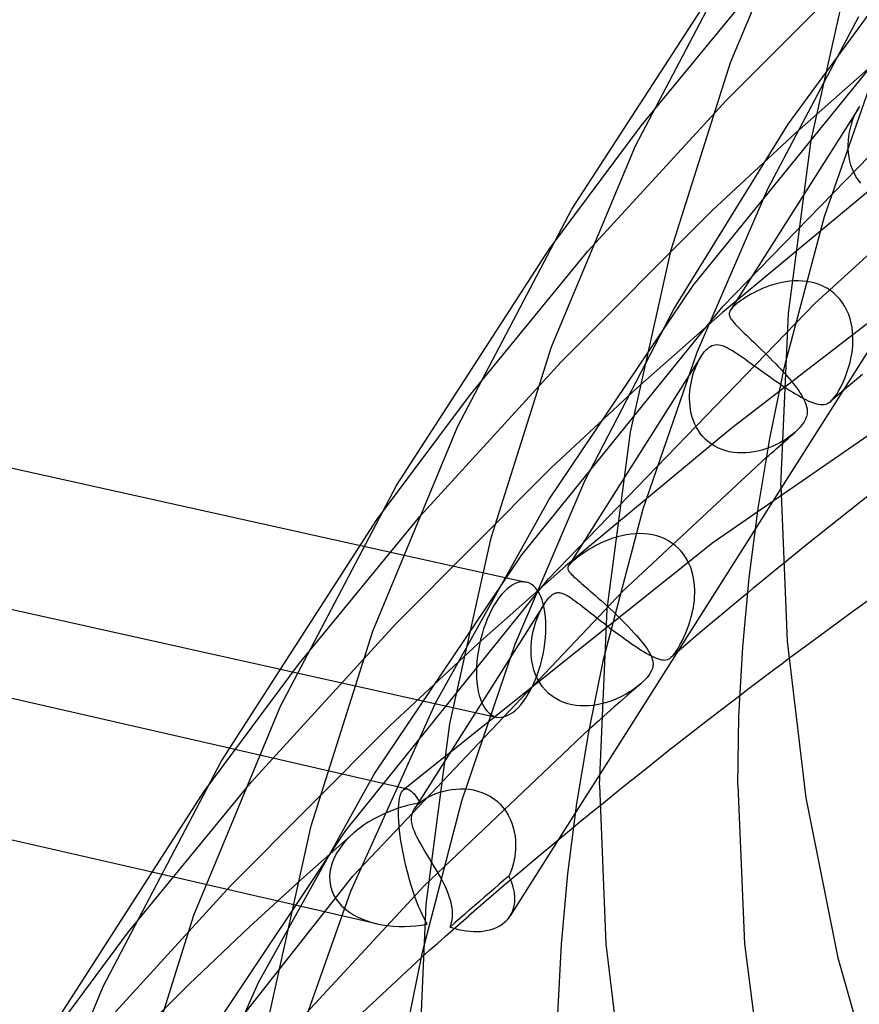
# Model space of a CAD drawing. Header units: millimetres. Extents: x -273 to 273, y -156 to 255.
# Tile 9 of 98: x -244 to -219, y 65 to 93. Entities that reach past the tile are written whole.
import ezdxf

# ---------------------------------------------------------------- set-up
doc = ezdxf.new("R2010")
doc.units = ezdxf.units.MM
doc.layers.add('HIDDEN', color=7, linetype='Continuous')
doc.layers.add('THICK', color=7, linetype='Continuous')

msp = doc.modelspace()

# ---------------------------------------------------------------- linework, layer by layer
at = {"layer": 'HIDDEN'}
for p, q in [((-221.535, 90.139), (-217.419, 95.76)), ((-223.321, 90.84), (-219.061, 95.11)), ((-225.792, 90.098), (-222.462, 94.144)), ((-222.131, 88.266), (-219.495, 93.26)), ((-224.288, 85.472), (-218.594, 92.492)), ((-223.426, 84.86), (-215.938, 92.564)), ((-221.309, 89.902), (-218.898, 92.037)), ((-220.491, 87.47), (-218.903, 92.006)), ((-227.336, 86.462), (-223.321, 90.84)), ((-219.495, 90.619), (-219.461, 90.67)), ((-219.495, 90.619), (-223.21, 84.757)), ((-219.632, 90.351), (-219.589, 90.448)), ((-219.589, 90.448), (-219.543, 90.538)), ((-219.543, 90.538), (-219.495, 90.619)), ((-228.454, 86.536), (-225.792, 90.098)), ((-224.849, 84.785), (-221.535, 90.139)), ((-219.737, 90.028), (-219.707, 90.14)), ((-219.707, 90.14), (-219.672, 90.248)), ((-219.672, 90.248), (-219.632, 90.351)), ((-223.73, 87.65), (-221.309, 89.902)), ((-219.782, 89.794), (-219.762, 89.912)), ((-219.762, 89.912), (-219.737, 90.028)), ((-219.801, 89.552), (-219.794, 89.673)), ((-219.8, 89.43), (-219.801, 89.552)), ((-219.794, 89.673), (-219.782, 89.794)), ((-219.792, 89.309), (-219.8, 89.43)), ((-219.776, 89.189), (-219.792, 89.309)), ((-219.752, 89.07), (-219.776, 89.189)), ((-219.72, 88.954), (-219.752, 89.07)), ((-219.68, 88.841), (-219.72, 88.954)), ((-218.532, 88.769), (-223.445, 84.689)), ((-219.631, 88.731), (-219.68, 88.841)), ((-219.574, 88.626), (-219.631, 88.731)), ((-219.508, 88.526), (-219.574, 88.626)), ((-219.434, 88.432), (-219.508, 88.526)), ((-224.175, 83.543), (-222.131, 88.266)), ((-220.77, 84.947), (-217.038, 88.352)), ((-228.11, 83.257), (-223.73, 87.65)), ((-221.646, 83.117), (-220.491, 87.47)), ((-230.741, 82.318), (-227.336, 86.462)), ((-217.294, 86.619), (-221.75, 79.588)), ((-221.838, 85.532), (-221.949, 85.502)), ((-221.723, 85.558), (-221.838, 85.532)), ((-221.606, 85.578), (-221.723, 85.558)), ((-221.487, 85.594), (-221.606, 85.578)), ((-221.366, 85.602), (-221.487, 85.594)), ((-221.244, 85.604), (-221.366, 85.602)), ((-221.123, 85.599), (-221.244, 85.604)), ((-221.001, 85.586), (-221.123, 85.599)), ((-220.88, 85.565), (-221.001, 85.586)), ((-220.761, 85.535), (-220.88, 85.565)), ((-220.645, 85.497), (-220.761, 85.535)), ((-228.471, 79.269), (-224.288, 85.472)), ((-213.038, 85.413), (-223.717, 78.015)), ((-222.535, 85.262), (-222.618, 85.216)), ((-222.447, 85.306), (-222.535, 85.262)), ((-222.355, 85.35), (-222.447, 85.306)), ((-222.26, 85.391), (-222.355, 85.35)), ((-222.16, 85.431), (-222.26, 85.391)), ((-222.056, 85.468), (-222.16, 85.431)), ((-221.949, 85.502), (-222.056, 85.468)), ((-220.532, 85.449), (-220.645, 85.497)), ((-220.422, 85.392), (-220.532, 85.449)), ((-220.317, 85.325), (-220.422, 85.392)), ((-220.218, 85.249), (-220.317, 85.325)), ((-220.126, 85.164), (-220.218, 85.249)), ((-218.14, 85.222), (-223.203, 81.325)), ((-222.968, 84.989), (-223.023, 84.946)), ((-222.907, 85.033), (-222.968, 84.989)), ((-222.841, 85.079), (-222.907, 85.033)), ((-222.771, 85.124), (-222.841, 85.079)), ((-222.697, 85.17), (-222.771, 85.124)), ((-222.618, 85.216), (-222.697, 85.17)), ((-220.041, 85.071), (-220.126, 85.164)), ((-219.964, 84.97), (-220.041, 85.071)), ((-219.896, 84.863), (-219.964, 84.97)), ((-229.249, 77.672), (-223.426, 84.86)), ((-228.481, 76.973), (-220.77, 84.947)), ((-227.426, 79.818), (-224.849, 84.785)), ((-225.914, 82.503), (-223.445, 84.689)), ((-223.239, 84.693), (-223.244, 84.663)), ((-223.228, 84.724), (-223.239, 84.693)), ((-223.21, 84.756), (-223.228, 84.724)), ((-223.193, 84.781), (-223.21, 84.756)), ((-223.173, 84.806), (-223.193, 84.781)), ((-223.151, 84.83), (-223.173, 84.806)), ((-223.127, 84.855), (-223.151, 84.83)), ((-223.101, 84.88), (-223.127, 84.855)), ((-223.073, 84.905), (-223.101, 84.88)), ((-223.023, 84.946), (-223.073, 84.905)), ((-219.836, 84.75), (-219.896, 84.863)), ((-219.786, 84.632), (-219.836, 84.75)), ((-223.244, 84.663), (-223.244, 84.634)), ((-223.244, 84.634), (-223.239, 84.604)), ((-223.239, 84.604), (-223.23, 84.573)), ((-223.23, 84.573), (-223.215, 84.541)), ((-223.215, 84.541), (-223.195, 84.508)), ((-223.195, 84.508), (-223.171, 84.472)), ((-223.171, 84.472), (-223.142, 84.435)), ((-223.142, 84.435), (-223.108, 84.395)), ((-223.108, 84.395), (-223.07, 84.352)), ((-219.744, 84.51), (-219.786, 84.632)), ((-219.711, 84.384), (-219.744, 84.51)), ((-223.07, 84.352), (-223.026, 84.306)), ((-223.026, 84.306), (-222.978, 84.257)), ((-222.978, 84.257), (-222.926, 84.205)), ((-222.926, 84.205), (-222.869, 84.149)), ((-222.869, 84.149), (-222.809, 84.091)), ((-219.687, 84.257), (-219.711, 84.384)), ((-219.671, 84.127), (-219.687, 84.257)), ((-219.662, 83.996), (-219.671, 84.127)), ((-222.809, 84.091), (-222.745, 84.03)), ((-222.745, 84.03), (-222.678, 83.966)), ((-222.678, 83.966), (-222.607, 83.898)), ((-222.607, 83.898), (-222.533, 83.828)), ((-222.533, 83.828), (-222.457, 83.755)), ((-219.667, 83.735), (-219.661, 83.865)), ((-219.661, 83.865), (-219.662, 83.996)), ((-225.741, 79.008), (-224.175, 83.543)), ((-223.99, 83.518), (-223.957, 83.558)), ((-223.957, 83.558), (-223.926, 83.594)), ((-223.926, 83.594), (-223.896, 83.624)), ((-223.896, 83.624), (-223.867, 83.651)), ((-223.867, 83.651), (-223.829, 83.681)), ((-223.829, 83.681), (-223.789, 83.708)), ((-223.789, 83.708), (-223.746, 83.73)), ((-223.746, 83.73), (-223.7, 83.746)), ((-223.7, 83.746), (-223.652, 83.756)), ((-223.652, 83.756), (-223.602, 83.759)), ((-223.602, 83.759), (-223.551, 83.756)), ((-223.551, 83.756), (-223.499, 83.746)), ((-223.499, 83.746), (-223.446, 83.731)), ((-223.446, 83.731), (-223.392, 83.711)), ((-223.392, 83.711), (-223.335, 83.686)), ((-223.335, 83.686), (-223.276, 83.656)), ((-223.276, 83.656), (-223.214, 83.622)), ((-223.214, 83.622), (-223.149, 83.584)), ((-223.149, 83.584), (-223.082, 83.541)), ((-223.082, 83.541), (-223.01, 83.495)), ((-222.457, 83.755), (-222.379, 83.68)), ((-222.379, 83.68), (-222.299, 83.603)), ((-222.299, 83.603), (-222.219, 83.524)), ((-219.697, 83.483), (-219.68, 83.608)), ((-219.68, 83.608), (-219.667, 83.735)), ((-232.209, 78.779), (-228.11, 83.257)), ((-224.056, 83.422), (-227.9, 77.356)), ((-224.169, 83.213), (-224.133, 83.287)), ((-224.133, 83.287), (-224.096, 83.356)), ((-224.096, 83.356), (-224.057, 83.42)), ((-224.057, 83.42), (-224.023, 83.472)), ((-224.023, 83.472), (-223.99, 83.518)), ((-223.01, 83.495), (-222.936, 83.444)), ((-222.936, 83.444), (-222.858, 83.391)), ((-222.858, 83.391), (-222.777, 83.334)), ((-222.777, 83.334), (-222.694, 83.274)), ((-222.694, 83.274), (-222.608, 83.212)), ((-222.219, 83.524), (-222.138, 83.445)), ((-222.138, 83.445), (-222.058, 83.364)), ((-222.058, 83.364), (-221.978, 83.284)), ((-221.978, 83.284), (-221.9, 83.204)), ((-219.747, 83.243), (-219.72, 83.361)), ((-219.72, 83.361), (-219.697, 83.483)), ((-224.295, 82.88), (-224.267, 82.968)), ((-224.267, 82.968), (-224.236, 83.054)), ((-224.236, 83.054), (-224.204, 83.135)), ((-224.204, 83.135), (-224.169, 83.213)), ((-222.608, 83.212), (-222.52, 83.149)), ((-222.52, 83.149), (-222.429, 83.083)), ((-222.429, 83.083), (-222.336, 83.016)), ((-222.336, 83.016), (-222.242, 82.948)), ((-221.9, 83.204), (-221.824, 83.124)), ((-221.824, 83.124), (-221.751, 83.046)), ((-221.751, 83.046), (-221.679, 82.968)), ((-219.836, 82.948), (-219.788, 83.093)), ((-219.788, 83.093), (-219.747, 83.243)), ((-224.36, 82.598), (-224.342, 82.694)), ((-224.342, 82.694), (-224.32, 82.789)), ((-224.32, 82.789), (-224.295, 82.88)), ((-222.242, 82.948), (-222.146, 82.88)), ((-222.146, 82.88), (-222.051, 82.812)), ((-222.051, 82.812), (-221.954, 82.744)), ((-221.954, 82.744), (-221.858, 82.678)), ((-221.656, 82.943), (-221.585, 82.863)), ((-221.585, 82.863), (-221.517, 82.785)), ((-221.517, 82.785), (-221.453, 82.709)), ((-221.453, 82.709), (-221.392, 82.635)), ((-219.946, 82.672), (-219.889, 82.807)), ((-219.889, 82.807), (-219.836, 82.948)), ((-219.39, 82.893), (-219.847, 82.506)), ((-228.4, 80.19), (-225.914, 82.503)), ((-224.393, 82.294), (-224.386, 82.397)), ((-224.386, 82.397), (-224.375, 82.498)), ((-224.375, 82.498), (-224.36, 82.598)), ((-221.858, 82.678), (-221.764, 82.613)), ((-221.764, 82.613), (-221.67, 82.551)), ((-221.67, 82.551), (-221.579, 82.491)), ((-221.579, 82.491), (-221.49, 82.434)), ((-221.49, 82.434), (-221.405, 82.38)), ((-221.392, 82.635), (-221.335, 82.562)), ((-221.335, 82.562), (-221.282, 82.491)), ((-221.282, 82.491), (-221.233, 82.422)), ((-221.233, 82.422), (-221.188, 82.356)), ((-219.847, 82.506), (-220.301, 82.118)), ((-220.131, 82.325), (-220.068, 82.429)), ((-220.068, 82.429), (-220.006, 82.545)), ((-220.006, 82.545), (-219.946, 82.672)), ((-233.46, 78.672), (-230.741, 82.318)), ((-224.394, 82.19), (-224.393, 82.294)), ((-224.39, 82.084), (-224.394, 82.19)), ((-221.405, 82.38), (-221.322, 82.33)), ((-221.322, 82.33), (-221.242, 82.283)), ((-221.242, 82.283), (-221.166, 82.24)), ((-221.188, 82.356), (-221.148, 82.292)), ((-221.166, 82.24), (-221.093, 82.201)), ((-221.148, 82.292), (-221.112, 82.229)), ((-221.112, 82.229), (-221.081, 82.169)), ((-221.093, 82.201), (-221.023, 82.166)), ((-221.081, 82.169), (-221.054, 82.111)), ((-221.054, 82.111), (-221.026, 82.038)), ((-221.023, 82.166), (-220.957, 82.134)), ((-220.957, 82.134), (-220.893, 82.107)), ((-220.35, 82.082), (-220.305, 82.115)), ((-220.305, 82.115), (-220.251, 82.166)), ((-220.251, 82.166), (-220.192, 82.237)), ((-220.192, 82.237), (-220.131, 82.325)), ((-224.381, 81.978), (-224.39, 82.084)), ((-224.366, 81.872), (-224.381, 81.978)), ((-224.345, 81.767), (-224.366, 81.872)), ((-221.026, 82.038), (-221.005, 81.967)), ((-221.005, 81.967), (-220.993, 81.897)), ((-220.993, 81.897), (-220.988, 81.825)), ((-220.988, 81.825), (-220.993, 81.752)), ((-220.893, 82.107), (-220.833, 82.083)), ((-220.833, 82.083), (-220.776, 82.063)), ((-220.776, 82.063), (-220.722, 82.047)), ((-220.722, 82.047), (-220.672, 82.035)), ((-220.672, 82.035), (-220.624, 82.027)), ((-220.624, 82.027), (-220.579, 82.023)), ((-220.579, 82.023), (-220.537, 82.022)), ((-220.537, 82.022), (-220.497, 82.026)), ((-220.497, 82.026), (-220.459, 82.033)), ((-220.459, 82.033), (-220.423, 82.045)), ((-220.423, 82.045), (-220.388, 82.06)), ((-220.388, 82.06), (-220.35, 82.082)), ((-224.317, 81.663), (-224.345, 81.767)), ((-224.283, 81.56), (-224.317, 81.663)), ((-224.242, 81.46), (-224.283, 81.56)), ((-221.037, 81.601), (-221.077, 81.523)), ((-221.009, 81.677), (-221.037, 81.601)), ((-220.993, 81.752), (-221.009, 81.677)), ((-223.203, 81.325), (-227.991, 77.342)), ((-224.193, 81.363), (-224.242, 81.46)), ((-224.138, 81.269), (-224.193, 81.363)), ((-224.076, 81.18), (-224.138, 81.269)), ((-221.264, 81.289), (-221.345, 81.214)), ((-221.192, 81.366), (-221.264, 81.289)), ((-221.129, 81.444), (-221.192, 81.366)), ((-221.077, 81.523), (-221.129, 81.444)), ((-224.006, 81.095), (-224.076, 81.18)), ((-223.929, 81.015), (-224.006, 81.095)), ((-223.845, 80.942), (-223.929, 81.015)), ((-221.684, 80.971), (-221.777, 80.918)), ((-221.596, 81.025), (-221.684, 80.971)), ((-221.672, 80.927), (-221.607, 80.985)), ((-221.607, 80.985), (-221.541, 81.042)), ((-221.51, 81.084), (-221.596, 81.025)), ((-221.541, 81.042), (-221.476, 81.1)), ((-221.428, 81.146), (-221.51, 81.084)), ((-221.476, 81.1), (-221.411, 81.157)), ((-221.35, 81.21), (-221.428, 81.146)), ((-221.411, 81.157), (-221.345, 81.214)), ((-223.755, 80.876), (-223.845, 80.942)), ((-223.66, 80.817), (-223.755, 80.876)), ((-223.559, 80.765), (-223.66, 80.817)), ((-223.454, 80.721), (-223.559, 80.765)), ((-223.345, 80.686), (-223.454, 80.721)), ((-223.233, 80.658), (-223.345, 80.686)), ((-222.302, 80.705), (-222.417, 80.676)), ((-222.19, 80.739), (-222.302, 80.705)), ((-222.081, 80.778), (-222.19, 80.739)), ((-221.975, 80.821), (-222.081, 80.778)), ((-221.874, 80.868), (-221.975, 80.821)), ((-221.777, 80.918), (-221.874, 80.868)), ((-221.737, 80.87), (-221.672, 80.927)), ((-226.318, 76.63), (-222.171, 80.486)), ((-223.119, 80.639), (-223.233, 80.658)), ((-223.003, 80.627), (-223.119, 80.639)), ((-222.886, 80.623), (-223.003, 80.627)), ((-222.769, 80.626), (-222.886, 80.623)), ((-222.651, 80.636), (-222.769, 80.626)), ((-222.534, 80.653), (-222.651, 80.636)), ((-222.417, 80.676), (-222.534, 80.653)), ((-232.899, 75.675), (-228.4, 80.19)), ((-229.442, 75.087), (-227.426, 79.818)), ((-231.751, 73.377), (-228.471, 79.269)), ((-219.084, 79.482), (-219.746, 78.962)), ((-226.887, 74.643), (-225.741, 79.008)), ((-235.69, 74.538), (-232.209, 78.779)), ((-219.746, 78.962), (-220.404, 78.442)), ((-222.495, 78.412), (-226.999, 71.304)), ((-220.404, 78.442), (-221.057, 77.919)), ((-226.614, 78.152), (-226.738, 78.107)), ((-226.486, 78.191), (-226.614, 78.152)), ((-226.357, 78.224), (-226.486, 78.191)), ((-226.228, 78.25), (-226.357, 78.224)), ((-226.098, 78.269), (-226.228, 78.25)), ((-225.969, 78.281), (-226.098, 78.269)), ((-225.84, 78.285), (-225.969, 78.281)), ((-225.712, 78.28), (-225.84, 78.285)), ((-225.587, 78.268), (-225.712, 78.28)), ((-225.463, 78.247), (-225.587, 78.268)), ((-225.343, 78.218), (-225.463, 78.247)), ((-225.226, 78.18), (-225.343, 78.218)), ((-225.113, 78.132), (-225.226, 78.18)), ((-225.006, 78.077), (-225.113, 78.132)), ((-233.964, 77.955), (-229.125, 76.881)), ((-223.717, 78.015), (-232.683, 70.865)), ((-227.288, 77.836), (-227.38, 77.779)), ((-227.189, 77.894), (-227.288, 77.836)), ((-227.085, 77.95), (-227.189, 77.894)), ((-226.974, 78.005), (-227.085, 77.95)), ((-226.859, 78.058), (-226.974, 78.005)), ((-226.738, 78.107), (-226.859, 78.058)), ((-224.905, 78.014), (-225.006, 78.077)), ((-224.811, 77.943), (-224.905, 78.014)), ((-224.724, 77.866), (-224.811, 77.943)), ((-224.644, 77.783), (-224.724, 77.866)), ((-221.057, 77.919), (-221.704, 77.396)), ((-233.528, 71.317), (-229.249, 77.672)), ((-227.7, 77.55), (-227.737, 77.52)), ((-227.656, 77.585), (-227.7, 77.55)), ((-227.602, 77.626), (-227.656, 77.585)), ((-227.539, 77.672), (-227.602, 77.626)), ((-227.464, 77.723), (-227.539, 77.672)), ((-227.38, 77.779), (-227.464, 77.723)), ((-224.572, 77.694), (-224.644, 77.783)), ((-224.508, 77.602), (-224.572, 77.694)), ((-224.452, 77.505), (-224.508, 77.602)), ((-230.519, 75.103), (-227.991, 77.342)), ((-227.92, 77.313), (-227.923, 77.294)), ((-227.923, 77.294), (-227.923, 77.275)), ((-227.923, 77.275), (-227.92, 77.256)), ((-227.912, 77.333), (-227.92, 77.313)), ((-227.901, 77.355), (-227.912, 77.333)), ((-227.888, 77.374), (-227.901, 77.355)), ((-227.871, 77.394), (-227.888, 77.374)), ((-227.851, 77.416), (-227.871, 77.394)), ((-227.828, 77.44), (-227.851, 77.416)), ((-227.801, 77.465), (-227.828, 77.44)), ((-227.771, 77.491), (-227.801, 77.465)), ((-227.737, 77.52), (-227.771, 77.491)), ((-224.403, 77.406), (-224.452, 77.505)), ((-224.361, 77.304), (-224.403, 77.406)), ((-224.326, 77.2), (-224.361, 77.304)), ((-227.92, 77.256), (-227.913, 77.236)), ((-227.913, 77.236), (-227.902, 77.214)), ((-227.902, 77.214), (-227.887, 77.192)), ((-227.887, 77.192), (-227.869, 77.168)), ((-227.869, 77.168), (-227.846, 77.141)), ((-227.846, 77.141), (-227.819, 77.113)), ((-227.819, 77.113), (-227.788, 77.082)), ((-227.788, 77.082), (-227.754, 77.049)), ((-227.754, 77.049), (-227.716, 77.014)), ((-227.716, 77.014), (-227.673, 76.976)), ((-224.298, 77.095), (-224.326, 77.2)), ((-224.276, 76.988), (-224.298, 77.095)), ((-224.259, 76.881), (-224.276, 76.988)), ((-234.345, 69.688), (-228.481, 76.973)), ((-227.673, 76.976), (-227.627, 76.935)), ((-227.627, 76.935), (-227.577, 76.892)), ((-227.577, 76.892), (-227.523, 76.845)), ((-227.523, 76.845), (-227.466, 76.795)), ((-227.466, 76.795), (-227.404, 76.741)), ((-227.404, 76.741), (-227.338, 76.685)), ((-224.249, 76.774), (-224.259, 76.881)), ((-224.243, 76.667), (-224.249, 76.774)), ((-234.151, 68.371), (-226.318, 76.63)), ((-228.507, 76.383), (-228.479, 76.415)), ((-228.479, 76.415), (-228.454, 76.443)), ((-228.454, 76.443), (-228.43, 76.466)), ((-228.43, 76.466), (-228.407, 76.488)), ((-228.407, 76.488), (-228.378, 76.511)), ((-228.378, 76.511), (-228.35, 76.53)), ((-228.35, 76.53), (-228.322, 76.546)), ((-228.322, 76.546), (-228.294, 76.559)), ((-228.294, 76.559), (-228.266, 76.569)), ((-228.266, 76.569), (-228.239, 76.575)), ((-228.239, 76.575), (-228.212, 76.578)), ((-228.212, 76.578), (-228.185, 76.578)), ((-228.185, 76.578), (-228.159, 76.576)), ((-228.159, 76.576), (-228.133, 76.572)), ((-228.133, 76.572), (-228.098, 76.564)), ((-228.098, 76.564), (-228.061, 76.551)), ((-228.061, 76.551), (-228.022, 76.535)), ((-228.022, 76.535), (-227.982, 76.515)), ((-227.982, 76.515), (-227.939, 76.491)), ((-227.939, 76.491), (-227.894, 76.464)), ((-227.894, 76.464), (-227.846, 76.433)), ((-227.846, 76.433), (-227.795, 76.399)), ((-227.338, 76.685), (-227.269, 76.624)), ((-227.269, 76.624), (-227.196, 76.56)), ((-227.196, 76.56), (-227.119, 76.492)), ((-227.119, 76.492), (-227.039, 76.421)), ((-227.039, 76.421), (-226.956, 76.346)), ((-224.256, 76.347), (-224.247, 76.453)), ((-224.247, 76.453), (-224.243, 76.56)), ((-224.243, 76.56), (-224.243, 76.667)), ((-222.716, 76.566), (-223.089, 76.256)), ((-219.028, 76.489), (-219.674, 76.023)), ((-228.603, 76.247), (-232.359, 70.319)), ((-228.679, 76.116), (-228.663, 76.144)), ((-228.663, 76.144), (-228.648, 76.171)), ((-228.648, 76.171), (-228.633, 76.198)), ((-228.633, 76.198), (-228.617, 76.223)), ((-228.617, 76.223), (-228.603, 76.247)), ((-228.603, 76.247), (-228.568, 76.299)), ((-228.568, 76.299), (-228.536, 76.344)), ((-228.536, 76.344), (-228.507, 76.383)), ((-227.795, 76.399), (-227.742, 76.361)), ((-227.742, 76.361), (-227.686, 76.32)), ((-227.686, 76.32), (-227.628, 76.277)), ((-227.628, 76.277), (-227.567, 76.231)), ((-227.567, 76.231), (-227.504, 76.182)), ((-227.504, 76.182), (-227.438, 76.131)), ((-227.438, 76.131), (-227.369, 76.077)), ((-226.956, 76.346), (-226.87, 76.269)), ((-226.87, 76.269), (-226.781, 76.188)), ((-226.781, 76.188), (-226.692, 76.104)), ((-224.305, 76.037), (-224.285, 76.138)), ((-224.285, 76.138), (-224.269, 76.242)), ((-224.269, 76.242), (-224.256, 76.347)), ((-223.089, 76.256), (-223.462, 75.946)), ((-228.843, 75.734), (-228.797, 75.86)), ((-228.797, 75.86), (-228.747, 75.978)), ((-228.747, 75.978), (-228.694, 76.087)), ((-228.694, 76.087), (-228.679, 76.116)), ((-227.369, 76.077), (-227.298, 76.021)), ((-227.298, 76.021), (-227.224, 75.962)), ((-227.224, 75.962), (-227.147, 75.902)), ((-227.147, 75.902), (-227.067, 75.839)), ((-227.067, 75.839), (-226.985, 75.775)), ((-226.692, 76.104), (-226.601, 76.02)), ((-226.601, 76.02), (-226.511, 75.933)), ((-226.511, 75.933), (-226.42, 75.846)), ((-226.42, 75.846), (-226.332, 75.758)), ((-224.388, 75.728), (-224.353, 75.844)), ((-224.353, 75.844), (-224.328, 75.939)), ((-224.328, 75.939), (-224.305, 76.037)), ((-223.462, 75.946), (-223.832, 75.634)), ((-219.674, 76.023), (-220.306, 75.562)), ((-237.083, 71.097), (-232.899, 75.675)), ((-228.921, 75.463), (-228.885, 75.601)), ((-228.885, 75.601), (-228.843, 75.734)), ((-226.985, 75.775), (-226.9, 75.709)), ((-226.9, 75.709), (-226.813, 75.641)), ((-226.813, 75.641), (-226.724, 75.572)), ((-226.724, 75.572), (-226.632, 75.503)), ((-226.332, 75.758), (-226.246, 75.672)), ((-226.246, 75.672), (-226.162, 75.586)), ((-226.162, 75.586), (-226.081, 75.501)), ((-224.465, 75.513), (-224.425, 75.617)), ((-224.425, 75.617), (-224.388, 75.728)), ((-223.832, 75.634), (-224.2, 75.323)), ((-220.306, 75.562), (-220.923, 75.107)), ((-228.97, 75.176), (-228.949, 75.32)), ((-228.949, 75.32), (-228.921, 75.463)), ((-226.632, 75.503), (-226.54, 75.433)), ((-226.54, 75.433), (-226.446, 75.363)), ((-226.446, 75.363), (-226.351, 75.294)), ((-226.351, 75.294), (-226.258, 75.226)), ((-226.081, 75.501), (-226.004, 75.418)), ((-226.004, 75.418), (-225.93, 75.336)), ((-225.93, 75.336), (-225.86, 75.255)), ((-224.611, 75.184), (-224.553, 75.305)), ((-224.2, 75.323), (-224.567, 75.011)), ((-224.553, 75.305), (-224.505, 75.414)), ((-224.505, 75.414), (-224.465, 75.513)), ((-233.069, 72.729), (-230.519, 75.103)), ((-230.99, 70.548), (-229.442, 75.087)), ((-228.985, 74.887), (-228.982, 75.031)), ((-228.982, 75.031), (-228.97, 75.176)), ((-226.258, 75.226), (-226.164, 75.16)), ((-226.164, 75.16), (-226.072, 75.096)), ((-226.072, 75.096), (-225.982, 75.035)), ((-225.982, 75.035), (-225.895, 74.978)), ((-225.86, 75.255), (-225.794, 75.176)), ((-225.794, 75.176), (-225.733, 75.099)), ((-225.733, 75.099), (-225.677, 75.024)), ((-225.677, 75.024), (-225.626, 74.951)), ((-224.567, 75.011), (-224.932, 74.698)), ((-224.738, 74.953), (-224.675, 75.062)), ((-224.675, 75.062), (-224.611, 75.184)), ((-220.923, 75.107), (-221.529, 74.657)), ((-228.979, 74.744), (-228.985, 74.887)), ((-228.962, 74.603), (-228.979, 74.744)), ((-225.895, 74.978), (-225.811, 74.924)), ((-225.811, 74.924), (-225.731, 74.874)), ((-225.731, 74.874), (-225.653, 74.828)), ((-225.653, 74.828), (-225.579, 74.787)), ((-225.626, 74.951), (-225.581, 74.882)), ((-225.581, 74.882), (-225.542, 74.814)), ((-225.579, 74.787), (-225.509, 74.75)), ((-225.542, 74.814), (-225.511, 74.751)), ((-225.511, 74.751), (-225.486, 74.69)), ((-225.509, 74.75), (-225.442, 74.717)), ((-225.442, 74.717), (-225.379, 74.689)), ((-224.967, 74.671), (-224.933, 74.697)), ((-224.933, 74.697), (-224.894, 74.735)), ((-224.894, 74.735), (-224.848, 74.789)), ((-224.848, 74.789), (-224.796, 74.861)), ((-224.796, 74.861), (-224.738, 74.953)), ((-238.466, 70.808), (-235.69, 74.538)), ((-228.936, 74.466), (-228.962, 74.603)), ((-228.9, 74.332), (-228.936, 74.466)), ((-225.486, 74.69), (-225.468, 74.63)), ((-225.456, 74.453), (-225.472, 74.382)), ((-225.468, 74.63), (-225.457, 74.572)), ((-225.457, 74.572), (-225.453, 74.515)), ((-225.453, 74.515), (-225.456, 74.453)), ((-225.379, 74.689), (-225.319, 74.666)), ((-225.319, 74.666), (-225.263, 74.648)), ((-225.263, 74.648), (-225.211, 74.635)), ((-225.211, 74.635), (-225.163, 74.627)), ((-225.163, 74.627), (-225.119, 74.625)), ((-225.119, 74.625), (-225.077, 74.628)), ((-225.077, 74.628), (-225.038, 74.637)), ((-225.038, 74.637), (-225.002, 74.652)), ((-225.002, 74.652), (-224.967, 74.671)), ((-236.333, 74.383), (-229.992, 72.976)), ((-228.854, 74.203), (-228.9, 74.332)), ((-228.798, 74.079), (-228.854, 74.203)), ((-225.555, 74.215), (-225.626, 74.122)), ((-225.504, 74.302), (-225.555, 74.215)), ((-225.472, 74.382), (-225.504, 74.302)), ((-228.731, 73.961), (-228.798, 74.079)), ((-228.654, 73.852), (-228.731, 73.961)), ((-228.569, 73.751), (-228.654, 73.852)), ((-225.808, 73.939), (-226.003, 73.769)), ((-225.896, 73.867), (-225.971, 73.809)), ((-225.811, 73.937), (-225.896, 73.867)), ((-225.714, 74.028), (-225.808, 73.94)), ((-225.626, 74.122), (-225.714, 74.028)), ((-228.475, 73.66), (-228.569, 73.751)), ((-228.374, 73.579), (-228.475, 73.66)), ((-228.267, 73.508), (-228.374, 73.579)), ((-226.31, 73.598), (-226.408, 73.548)), ((-226.197, 73.599), (-226.391, 73.428)), ((-226.218, 73.649), (-226.31, 73.598)), ((-226.13, 73.702), (-226.218, 73.649)), ((-226.003, 73.769), (-226.197, 73.599)), ((-226.048, 73.755), (-226.13, 73.702)), ((-225.971, 73.809), (-226.048, 73.755)), ((-222.939, 73.593), (-223.628, 73.064)), ((-234.204, 67.931), (-231.751, 73.377)), ((-228.156, 73.448), (-228.267, 73.508)), ((-228.04, 73.399), (-228.156, 73.448)), ((-227.922, 73.36), (-228.04, 73.399)), ((-227.802, 73.33), (-227.922, 73.36)), ((-227.681, 73.31), (-227.802, 73.33)), ((-227.559, 73.298), (-227.681, 73.31)), ((-227.437, 73.295), (-227.559, 73.298)), ((-227.316, 73.299), (-227.437, 73.295)), ((-227.195, 73.311), (-227.316, 73.299)), ((-227.076, 73.328), (-227.195, 73.311)), ((-226.958, 73.353), (-227.076, 73.328)), ((-226.843, 73.382), (-226.958, 73.353)), ((-226.729, 73.417), (-226.843, 73.382)), ((-226.618, 73.457), (-226.729, 73.417)), ((-226.511, 73.501), (-226.618, 73.457)), ((-226.391, 73.428), (-226.584, 73.257)), ((-226.408, 73.548), (-226.511, 73.501)), ((-226.777, 73.087), (-226.969, 72.916)), ((-226.584, 73.257), (-226.777, 73.087)), ((-223.628, 73.064), (-224.312, 72.534)), ((-237.687, 68.092), (-233.069, 72.729)), ((-227.299, 72.62), (-232.076, 68.09)), ((-224.312, 72.534), (-224.991, 72.002)), ((-237.732, 72.08), (-232.568, 70.893)), ((-224.991, 72.002), (-225.664, 71.469)), ((-236.878, 65.286), (-233.528, 71.317)), ((-225.664, 71.469), (-226.333, 70.934)), ((-240.639, 66.758), (-237.083, 71.097)), ((-232.776, 70.692), (-232.756, 70.752)), ((-232.756, 70.752), (-232.733, 70.8)), ((-232.733, 70.8), (-232.708, 70.838)), ((-232.708, 70.838), (-232.681, 70.867)), ((-232.681, 70.867), (-232.663, 70.879)), ((-232.663, 70.879), (-232.645, 70.888)), ((-232.645, 70.888), (-232.626, 70.894)), ((-232.626, 70.894), (-232.606, 70.897)), ((-232.606, 70.897), (-232.586, 70.896)), ((-232.586, 70.896), (-232.565, 70.892)), ((-232.565, 70.892), (-232.53, 70.88)), ((-232.53, 70.88), (-232.493, 70.859)), ((-232.493, 70.859), (-232.455, 70.83)), ((-232.455, 70.83), (-232.415, 70.793)), ((-232.415, 70.793), (-232.374, 70.749)), ((-232.374, 70.749), (-232.332, 70.697)), ((-231.945, 70.667), (-231.845, 70.715)), ((-231.845, 70.715), (-231.739, 70.759)), ((-231.739, 70.759), (-231.629, 70.798)), ((-231.629, 70.798), (-231.515, 70.83)), ((-231.515, 70.83), (-231.398, 70.857)), ((-231.398, 70.857), (-231.279, 70.877)), ((-231.279, 70.877), (-231.157, 70.89)), ((-231.157, 70.89), (-231.032, 70.896)), ((-231.032, 70.896), (-230.907, 70.893)), ((-230.907, 70.893), (-230.781, 70.883)), ((-230.781, 70.883), (-230.656, 70.863)), ((-230.656, 70.863), (-230.532, 70.833)), ((-230.532, 70.833), (-230.41, 70.794)), ((-230.41, 70.794), (-230.292, 70.744)), ((-230.292, 70.744), (-230.178, 70.685)), ((-226.333, 70.934), (-226.997, 70.398)), ((-232.823, 70.339), (-232.817, 70.445)), ((-232.817, 70.445), (-232.806, 70.539)), ((-232.806, 70.539), (-232.793, 70.621)), ((-232.793, 70.621), (-232.776, 70.692)), ((-232.389, 70.453), (-232.565, 70.411)), ((-232.211, 70.488), (-232.389, 70.453)), ((-232.332, 70.697), (-232.289, 70.638)), ((-232.294, 70.405), (-232.269, 70.433)), ((-232.289, 70.638), (-232.245, 70.571)), ((-232.269, 70.433), (-232.241, 70.461)), ((-232.245, 70.571), (-232.2, 70.497)), ((-232.241, 70.461), (-232.211, 70.488)), ((-232.2, 70.498), (-232.125, 70.557)), ((-232.128, 66.168), (-230.99, 70.548)), ((-232.125, 70.557), (-232.039, 70.613)), ((-232.039, 70.613), (-231.945, 70.667)), ((-230.178, 70.685), (-230.07, 70.615)), ((-230.07, 70.615), (-229.969, 70.536)), ((-229.969, 70.536), (-229.875, 70.448)), ((-229.875, 70.448), (-229.789, 70.351)), ((-233.239, 70.174), (-233.398, 70.099)), ((-233.076, 70.243), (-233.239, 70.174)), ((-232.909, 70.306), (-233.076, 70.243)), ((-232.738, 70.362), (-232.909, 70.306)), ((-232.825, 70.222), (-232.823, 70.339)), ((-232.822, 70.095), (-232.825, 70.222)), ((-232.565, 70.411), (-232.738, 70.362)), ((-232.437, 70.122), (-232.421, 70.189)), ((-232.421, 70.189), (-232.395, 70.254)), ((-232.395, 70.254), (-232.36, 70.318)), ((-232.36, 70.318), (-232.34, 70.348)), ((-232.34, 70.348), (-232.318, 70.377)), ((-232.318, 70.377), (-232.294, 70.405)), ((-229.789, 70.351), (-229.712, 70.247)), ((-229.712, 70.247), (-229.645, 70.137)), ((-229.645, 70.137), (-229.588, 70.022)), ((-227.694, 70.208), (-229.588, 67.22)), ((-233.7, 69.929), (-233.845, 69.834)), ((-233.551, 70.017), (-233.7, 69.929)), ((-233.398, 70.099), (-233.551, 70.017)), ((-232.816, 69.965), (-232.822, 70.095)), ((-232.805, 69.828), (-232.816, 69.965)), ((-232.445, 70.053), (-232.437, 70.122)), ((-232.444, 69.982), (-232.445, 70.053)), ((-232.435, 69.908), (-232.444, 69.982)), ((-232.419, 69.831), (-232.435, 69.908)), ((-229.588, 70.022), (-229.539, 69.902)), ((-229.539, 69.902), (-229.5, 69.779)), ((-238.672, 63.222), (-234.345, 69.688)), ((-234.126, 69.615), (-235.65, 68.26)), ((-234.117, 69.622), (-234.259, 69.491)), ((-233.984, 69.732), (-234.117, 69.622)), ((-233.845, 69.834), (-233.984, 69.732)), ((-232.791, 69.685), (-232.805, 69.828)), ((-232.773, 69.54), (-232.791, 69.685)), ((-232.395, 69.752), (-232.419, 69.831)), ((-232.365, 69.669), (-232.395, 69.752)), ((-232.327, 69.583), (-232.365, 69.669)), ((-232.284, 69.492), (-232.327, 69.583)), ((-229.5, 69.779), (-229.47, 69.653)), ((-229.47, 69.653), (-229.449, 69.526)), ((-227.753, 69.779), (-228.267, 69.355)), ((-234.389, 69.35), (-234.507, 69.201)), ((-234.259, 69.491), (-234.389, 69.35)), ((-232.752, 69.392), (-232.773, 69.54)), ((-232.727, 69.244), (-232.752, 69.392)), ((-232.234, 69.398), (-232.284, 69.492)), ((-232.18, 69.301), (-232.234, 69.398)), ((-232.121, 69.2), (-232.18, 69.301)), ((-229.449, 69.526), (-229.437, 69.399)), ((-229.437, 69.399), (-229.432, 69.271)), ((-228.267, 69.355), (-228.777, 68.93)), ((-234.609, 69.044), (-234.694, 68.88)), ((-234.507, 69.201), (-234.609, 69.044)), ((-232.701, 69.096), (-232.727, 69.244)), ((-232.671, 68.95), (-232.701, 69.096)), ((-232.059, 69.095), (-232.121, 69.2)), ((-231.993, 68.987), (-232.059, 69.095)), ((-229.446, 69.02), (-229.455, 68.949)), ((-229.436, 69.145), (-229.446, 69.02)), ((-229.432, 69.271), (-229.436, 69.145)), ((-234.758, 68.711), (-234.801, 68.539)), ((-234.694, 68.88), (-234.758, 68.711)), ((-232.64, 68.805), (-232.671, 68.95)), ((-232.608, 68.664), (-232.64, 68.805)), ((-231.925, 68.877), (-231.993, 68.987)), ((-231.857, 68.765), (-231.925, 68.877)), ((-231.788, 68.652), (-231.857, 68.765)), ((-229.495, 68.743), (-229.513, 68.676)), ((-229.48, 68.81), (-229.495, 68.743)), ((-229.467, 68.879), (-229.48, 68.81)), ((-229.455, 68.949), (-229.467, 68.879)), ((-228.777, 68.93), (-229.284, 68.504)), ((-240.046, 68.508), (-233.464, 66.995)), ((-234.801, 68.539), (-234.819, 68.366)), ((-232.573, 68.526), (-232.608, 68.664)), ((-232.538, 68.391), (-232.573, 68.526)), ((-231.721, 68.537), (-231.788, 68.652)), ((-231.654, 68.422), (-231.721, 68.537)), ((-229.284, 68.504), (-229.788, 68.077)), ((-229.6, 68.427), (-229.626, 68.37)), ((-229.576, 68.487), (-229.6, 68.427)), ((-229.553, 68.548), (-229.576, 68.487)), ((-229.532, 68.612), (-229.553, 68.548)), ((-229.513, 68.676), (-229.532, 68.612)), ((-239.808, 61.193), (-234.151, 68.371)), ((-235.65, 68.26), (-237.144, 66.897)), ((-234.819, 68.366), (-234.815, 68.225)), ((-234.815, 68.225), (-234.794, 68.088)), ((-232.502, 68.26), (-232.538, 68.391)), ((-232.464, 68.134), (-232.502, 68.26)), ((-231.591, 68.308), (-231.654, 68.422)), ((-231.532, 68.194), (-231.591, 68.308)), ((-231.477, 68.082), (-231.532, 68.194)), ((-229.77, 68.247), (-229.914, 68.124)), ((-229.626, 68.37), (-229.77, 68.247)), ((-241.957, 63.414), (-237.687, 68.092)), ((-232.076, 68.09), (-239.803, 59.769)), ((-236.053, 62.701), (-234.204, 67.931)), ((-234.794, 68.088), (-234.756, 67.956)), ((-234.756, 67.956), (-234.702, 67.831)), ((-232.427, 68.012), (-232.464, 68.134)), ((-232.388, 67.894), (-232.427, 68.012)), ((-232.349, 67.781), (-232.388, 67.894)), ((-231.427, 67.971), (-231.477, 68.082)), ((-231.382, 67.862), (-231.427, 67.971)), ((-231.344, 67.754), (-231.382, 67.862)), ((-230.199, 67.88), (-230.341, 67.757)), ((-229.788, 68.077), (-230.288, 67.649)), ((-230.057, 68.002), (-230.199, 67.88)), ((-229.914, 68.124), (-230.057, 68.002)), ((-234.702, 67.831), (-234.635, 67.712)), ((-234.635, 67.712), (-234.554, 67.602)), ((-234.554, 67.602), (-234.461, 67.501)), ((-232.31, 67.672), (-232.349, 67.781)), ((-232.27, 67.569), (-232.31, 67.672)), ((-231.311, 67.648), (-231.344, 67.754)), ((-231.286, 67.544), (-231.311, 67.648)), ((-230.288, 67.649), (-230.785, 67.22)), ((-230.482, 67.635), (-230.623, 67.513)), ((-230.341, 67.757), (-230.482, 67.635)), ((-234.461, 67.501), (-234.359, 67.408)), ((-234.359, 67.408), (-234.247, 67.324)), ((-234.247, 67.324), (-234.128, 67.249)), ((-232.231, 67.469), (-232.27, 67.569)), ((-232.191, 67.375), (-232.231, 67.469)), ((-232.151, 67.285), (-232.191, 67.375)), ((-232.111, 67.199), (-232.151, 67.285)), ((-231.269, 67.441), (-231.286, 67.544)), ((-231.262, 67.384), (-231.269, 67.441)), ((-231.258, 67.328), (-231.262, 67.384)), ((-231.257, 67.272), (-231.258, 67.328)), ((-230.764, 67.39), (-230.905, 67.267)), ((-230.623, 67.513), (-230.764, 67.39)), ((-234.128, 67.249), (-234.003, 67.182)), ((-234.003, 67.182), (-233.871, 67.123)), ((-233.871, 67.123), (-233.735, 67.072)), ((-233.735, 67.072), (-233.596, 67.028)), ((-233.596, 67.028), (-233.452, 66.992)), ((-232.072, 67.119), (-232.111, 67.199)), ((-232.032, 67.044), (-232.072, 67.119)), ((-231.993, 66.974), (-232.032, 67.044)), ((-231.188, 67.019), (-231.33, 66.894)), ((-231.294, 66.999), (-231.28, 67.052)), ((-231.28, 67.052), (-231.27, 67.106)), ((-231.27, 67.106), (-231.263, 67.161)), ((-231.263, 67.161), (-231.258, 67.216)), ((-231.258, 67.216), (-231.257, 67.272)), ((-231.238, 66.826), (-231.012, 67.023)), ((-231.047, 67.143), (-231.188, 67.019)), ((-230.905, 67.267), (-231.047, 67.143)), ((-231.012, 67.023), (-230.785, 67.22)), ((-243.471, 62.943), (-240.639, 66.758)), ((-237.144, 66.897), (-238.887, 65.242)), ((-233.452, 66.992), (-233.296, 66.961)), ((-233.296, 66.961), (-233.138, 66.938)), ((-233.138, 66.938), (-232.978, 66.922)), ((-232.978, 66.922), (-232.816, 66.914)), ((-232.816, 66.914), (-232.652, 66.912)), ((-232.652, 66.912), (-232.488, 66.918)), ((-232.488, 66.918), (-232.323, 66.93)), ((-232.323, 66.93), (-232.158, 66.949)), ((-232.158, 66.949), (-231.993, 66.974)), ((-231.464, 66.629), (-231.238, 66.826)), ((-231.33, 66.894), (-231.31, 66.946)), ((-231.31, 66.946), (-231.294, 66.999)), ((-231.913, 66.234), (-231.689, 66.432)), ((-231.689, 66.432), (-231.464, 66.629)), ((-232.136, 66.036), (-231.913, 66.234)), ((-236.861, 61.63), (-232.162, 66.014)), ((-238.887, 65.242), (-242.234, 61.895)), ((-239.384, 59.705), (-236.878, 65.286))]:
    msp.add_line(p, q, dxfattribs=at)
for centre, major_axis, ratio, start_param, end_param in [((-229.559, 74.928), (-0.433, -1.952), 0.465313, 3.141562, 3.701475), ((-229.559, 74.928), (-0.433, -1.952), 0.465313, 0.559882, 3.141562), ((-229.559, 74.928), (-0.433, -1.952), 0.465313, -2.581711, -0.00003), ((-229.559, 74.928), (-0.433, -1.952), 0.465313, -0.00003, 0.559882), ((-231.137, 68.512), (-0.866, 2.107), 0.560265, 0.185808, 0.19121), ((-231.137, 68.512), (-0.866, 2.107), 0.560265, 0.180406, 0.185808), ((-231.277, 68.291), (-1.689, 1.071), 0.645218, -3.141592, -2.313226), ((-231.277, 68.291), (-1.689, 1.071), 0.645218, 1.929777, 2.949868), ((-231.277, 68.291), (-1.689, 1.071), 0.645218, 2.949868, 3.141593)]:
    msp.add_ellipse(centre, major_axis=major_axis, ratio=ratio, start_param=start_param, end_param=end_param, dxfattribs=at)
at = {"layer": 'THICK'}
for p, q in [((-223.209, 91.93), (-220.827, 97.633)), ((-225.964, 89.518), (-222.718, 95.676)), ((-220.869, 89.678), (-219.718, 94.848)), ((-227.8, 87.679), (-223.449, 94.4)), ((-224.929, 86.506), (-223.209, 91.93)), ((-221.532, 84.657), (-220.869, 89.678)), ((-228.39, 83.698), (-225.964, 89.518)), ((-231.101, 81.402), (-227.8, 87.679)), ((-232.881, 79.682), (-228.454, 86.536)), ((-226.102, 81.227), (-224.929, 86.506)), ((-221.75, 79.667), (-221.532, 84.657)), ((-230.141, 78.164), (-228.39, 83.698)), ((-222.071, 81.039), (-221.646, 83.117)), ((-221.679, 82.968), (-221.675, 82.964)), ((-221.675, 82.964), (-221.671, 82.96)), ((-221.671, 82.96), (-221.668, 82.955)), ((-221.668, 82.955), (-221.664, 82.951)), ((-221.664, 82.951), (-221.66, 82.947)), ((-221.66, 82.947), (-221.656, 82.943)), ((-255.059, 82.638), (-233.964, 77.955)), ((-233.57, 75.466), (-231.101, 81.402)), ((-226.778, 76.101), (-226.102, 81.227)), ((-222.41, 79.011), (-222.071, 81.039)), ((-221.955, 80.678), (-221.882, 80.742)), ((-221.882, 80.742), (-221.81, 80.806)), ((-221.81, 80.806), (-221.737, 80.87)), ((-222.171, 80.486), (-222.099, 80.55)), ((-222.099, 80.55), (-222.027, 80.614)), ((-222.027, 80.614), (-221.955, 80.678)), ((-236.238, 73.287), (-232.881, 79.682)), ((-221.75, 79.588), (-222.495, 78.412)), ((-221.75, 79.667), (-221.572, 75.17)), ((-222.669, 77.002), (-222.41, 79.011)), ((-255.973, 78.744), (-236.333, 74.383)), ((-237.963, 71.685), (-233.46, 78.672)), ((-231.336, 72.777), (-230.141, 78.164)), ((-261.047, 77.439), (-237.732, 72.08)), ((-221.704, 77.396), (-221.874, 77.258)), ((-222.854, 75), (-222.669, 77.002)), ((-222.212, 76.981), (-222.38, 76.843)), ((-222.043, 77.12), (-222.212, 76.981)), ((-221.874, 77.258), (-222.043, 77.12)), ((-222.548, 76.705), (-222.716, 76.566)), ((-222.38, 76.843), (-222.548, 76.705)), ((-227, 71.006), (-226.778, 76.101)), ((-235.352, 69.822), (-233.57, 75.466)), ((-222.964, 73.004), (-222.854, 75)), ((-221.572, 75.17), (-221.031, 70.636)), ((-227.315, 72.533), (-226.887, 74.643)), ((-221.765, 74.48), (-222.001, 74.303)), ((-221.529, 74.657), (-221.765, 74.48)), ((-222.001, 74.303), (-222.236, 74.126)), ((-222.471, 73.948), (-222.705, 73.77)), ((-222.236, 74.126), (-222.471, 73.948)), ((-222.705, 73.77), (-222.939, 73.593)), ((-261.988, 73.551), (-240.046, 68.508)), ((-238.75, 67.234), (-236.238, 73.287)), ((-223, 71.006), (-222.964, 73.004)), ((-232.024, 67.546), (-231.336, 72.777)), ((-227.189, 72.719), (-227.244, 72.669)), ((-227.134, 72.768), (-227.189, 72.719)), ((-227.079, 72.817), (-227.134, 72.768)), ((-227.024, 72.866), (-227.079, 72.817)), ((-226.969, 72.916), (-227.024, 72.866)), ((-227.656, 70.476), (-227.315, 72.533)), ((-227.244, 72.669), (-227.299, 72.62)), ((-241.374, 65.171), (-237.963, 71.685)), ((-226.999, 71.304), (-227.694, 70.208)), ((-227, 71.006), (-226.818, 66.406)), ((-223, 71.006), (-222.804, 66.404)), ((-243.044, 63.689), (-238.466, 70.808)), ((-227.917, 68.435), (-227.656, 70.476)), ((-221.031, 70.636), (-220.101, 66)), ((-227.25, 70.192), (-227.376, 70.089)), ((-227.123, 70.295), (-227.25, 70.192)), ((-226.997, 70.398), (-227.123, 70.295)), ((-227.628, 69.883), (-227.753, 69.779)), ((-227.502, 69.986), (-227.628, 69.883)), ((-227.376, 70.089), (-227.502, 69.986)), ((-236.569, 64.327), (-235.352, 69.822)), ((-228.102, 66.402), (-227.917, 68.435)), ((-232.25, 62.346), (-232.024, 67.546)), ((-240.564, 61.481), (-238.75, 67.234)), ((-232.559, 64.027), (-232.128, 66.168)), ((-228.213, 64.374), (-228.102, 66.402)), ((-226.818, 66.406), (-226.265, 61.767)), ((-222.804, 66.404), (-222.208, 61.753)), ((-232.162, 66.014), (-232.157, 66.018)), ((-232.157, 66.018), (-232.153, 66.021)), ((-232.153, 66.021), (-232.149, 66.025)), ((-232.149, 66.025), (-232.145, 66.029)), ((-232.145, 66.029), (-232.14, 66.033)), ((-232.14, 66.033), (-232.136, 66.036)), ((-220.101, 66), (-218.756, 61.276)), ((-243.931, 59.003), (-241.374, 65.171))]:
    msp.add_line(p, q, dxfattribs=at)

doc.saveas('drawing.dxf')
